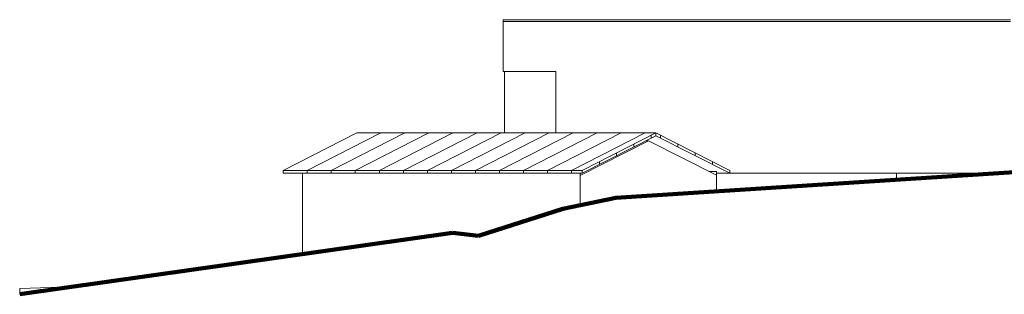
# Model space of a CAD drawing. Extents: x 169645 to 508157, y -5167 to 165945.
# Tile 40 of 130: x 216676 to 246178, y 67723 to 75945. Entities that reach past the tile are written whole.
import ezdxf

# ---------------------------------------------------------------- set-up
doc = ezdxf.new("R2010")
doc.units = 0
doc.header["$MEASUREMENT"] = 0
for name, color, linetype in [('Maillage', 7, 'Continuous'), ('Murs Périphériques', 7, 'Continuous'), ('Voirie nouvelle', 7, 'Continuous')]:
    doc.layers.add(name, color=color, linetype=linetype)

msp = doc.modelspace()

# ---------------------------------------------------------------- linework, layer by layer
at = {"layer": 'Maillage', "linetype": 'Continuous', "lineweight": 90}
for p, q in [((234543, 70615), (246938, 71405)), ((232945, 70281), (234543, 70615)), ((230421, 69474), (232945, 70281)), ((216676, 67723), (229645, 69564)), ((230421, 69474), (229645, 69564))]:
    msp.add_line(p, q, dxfattribs=at)
at = {"layer": 'Maillage', "linetype": 'Continuous', "lineweight": 20}
for q in [(218229, 67944), (216676, 67723)]:
    msp.add_line((216676, 67894), q, dxfattribs=at)
at = {"layer": 'Murs Périphériques', "linetype": 'Continuous', "lineweight": 20}
for p, q in [((246359, 75945), (231164, 75945)), ((231164, 75945), (231164, 74395)), ((246359, 75895), (231164, 75895)), ((231164, 74395), (232743, 74395)), ((231202, 74395), (231202, 72554)), ((232743, 74395), (232743, 72554)), ((233470, 71281), (235516, 72320)), ((235441, 72320), (235516, 72320)), ((235516, 72320), (237552, 71286)), ((225146, 68925), (225146, 71345)), ((233470, 71345), (233470, 71281)), ((233470, 71281), (233470, 70390)), ((237552, 71395), (237338, 71395)), ((237552, 71395), (237552, 71286)), ((237552, 71345), (245997, 71345)), ((237552, 70806), (237552, 71286)), ((242951, 71345), (242951, 71151))]:
    msp.add_line(p, q, dxfattribs=at)
at = {"layer": 'Voirie nouvelle', "linetype": 'Continuous', "lineweight": 20}
for p, q in [((226778, 72554), (224571, 71428)), ((224571, 71428), (226778, 72554)), ((225291, 71428), (227498, 72554)), ((226011, 71428), (228218, 72554)), ((226732, 71428), (228939, 72554)), ((235736, 72554), (226778, 72554)), ((227452, 71428), (229659, 72554)), ((228172, 71428), (230379, 72554)), ((228892, 71428), (231099, 72554)), ((229613, 71428), (231820, 72554)), ((230333, 71428), (232540, 72554)), ((231053, 71428), (233260, 72554)), ((231774, 71428), (233981, 72554)), ((232494, 71428), (234701, 72554)), ((233214, 71428), (235421, 72554)), ((233528, 71428), (235736, 72554)), ((233528, 71345), (235736, 72470)), ((235593, 72397), (235593, 72481)), ((235593, 72397), (235593, 72481)), ((235735, 72470), (237952, 71345)), ((235736, 72470), (235736, 72554)), ((235736, 72553), (237952, 71428)), ((235878, 72397), (235878, 72481)), ((235878, 72397), (235878, 72481)), ((235077, 72134), (235077, 72218)), ((235077, 72134), (235077, 72218)), ((236397, 72134), (236397, 72218)), ((236397, 72134), (236397, 72218)), ((234045, 71608), (234045, 71691)), ((234045, 71608), (234045, 71691)), ((234561, 71871), (234561, 71955)), ((234561, 71871), (234561, 71955)), ((236915, 71871), (236915, 71955)), ((236915, 71871), (236915, 71955)), ((237434, 71608), (237434, 71691)), ((237434, 71608), (237434, 71691)), ((224571, 71428), (233528, 71428)), ((224571, 71345), (224571, 71428)), ((225291, 71345), (225291, 71428)), ((225291, 71345), (225291, 71428)), ((226011, 71345), (226011, 71428)), ((226011, 71345), (226011, 71428)), ((226732, 71345), (226732, 71428)), ((226732, 71345), (226732, 71428)), ((227452, 71345), (227452, 71428)), ((227452, 71345), (227452, 71428)), ((228172, 71345), (228172, 71428)), ((228172, 71345), (228172, 71428)), ((228892, 71345), (228892, 71428)), ((228892, 71345), (228892, 71428)), ((229613, 71345), (229613, 71428)), ((229613, 71345), (229613, 71428)), ((230333, 71345), (230333, 71428)), ((230333, 71345), (230333, 71428)), ((231053, 71345), (231053, 71428)), ((231053, 71345), (231053, 71428)), ((231774, 71345), (231774, 71428)), ((231774, 71345), (231774, 71428)), ((232494, 71345), (232494, 71428)), ((232494, 71345), (232494, 71428)), ((233214, 71345), (233214, 71428)), ((233214, 71345), (233214, 71428)), ((233528, 71345), (233528, 71428)), ((237952, 71345), (237952, 71428)), ((224571, 71345), (233528, 71345)), ((237952, 71345), (237552, 71345))]:
    msp.add_line(p, q, dxfattribs=at)

doc.saveas('drawing.dxf')
